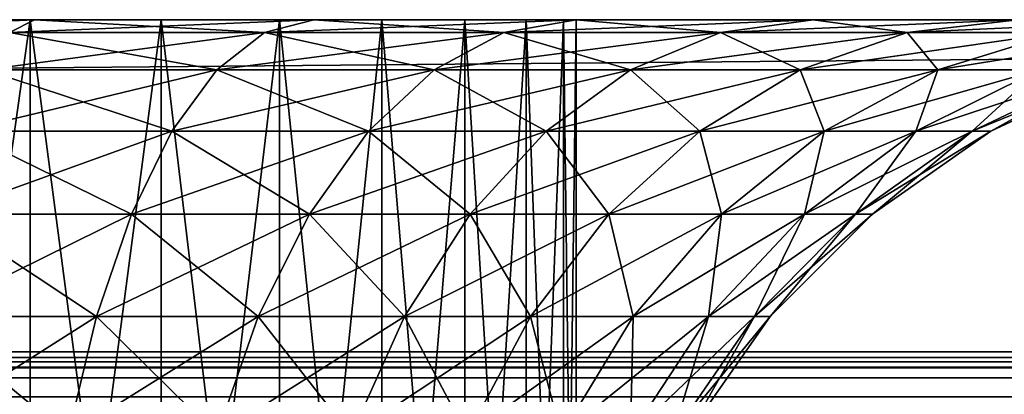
# Model space of a CAD drawing. Extents: x 4 to 901, y 3 to 274.
# Tile 154 of 256: x 184.15 to 184.743, y 274.085 to 274.31. Entities that reach past the tile are written whole.
import ezdxf

# ---------------------------------------------------------------- set-up
doc = ezdxf.new("R2010")
doc.units = 0

msp = doc.modelspace()

# ---------------------------------------------------------------- linework, layer by layer
for points in [[(187.484985, 273.709991, 40.199997), (118.484993, 273.709991, 40.199997), (187.484985, 274.309998, 40.199997)], [(187.484985, 274.309998, 40.199997), (118.484993, 273.709991, 40.199997), (118.484993, 274.309998, 40.199997)], [(118.484993, 273.709991, 72.699997), (187.484985, 273.709991, 72.699997), (118.484993, 274.309998, 72.699997)], [(118.484993, 274.309998, 72.699997), (187.484985, 273.709991, 72.699997), (187.484985, 274.309998, 72.699997)], [(187.484985, 274.309998, 72.699997), (183.984985, 274.309998, 67.199997), (118.484993, 274.309998, 72.699997)], [(118.484993, 274.309998, 40.199997), (121.984993, 274.309998, 45.699997), (187.484985, 274.309998, 40.199997)], [(184.484985, 274.309998, 46.699997), (183.984985, 274.309998, 46.199997), (121.484985, 274.309998, 46.699997)], [(184.484985, 274.309998, 46.699997), (121.484985, 274.309998, 46.699997), (184.484985, 274.309998, 66.199997)], [(184.484985, 274.309998, 66.199997), (121.484985, 274.309998, 46.699997), (121.484985, 274.309998, 66.199997)], [(184.484985, 274.309998, 66.199997), (121.484985, 274.309998, 66.199997), (121.984993, 274.309998, 66.699997)], [(121.984993, 274.309998, 66.699997), (183.984985, 274.309998, 66.699997), (184.484985, 274.309998, 66.199997)], [(187.484985, 274.309998, 40.199997), (121.984993, 274.309998, 45.699997), (183.984985, 274.309998, 45.699997)], [(184.477386, 274.309998, 46.613174), (184.454834, 274.309998, 46.528988), (183.984985, 274.309998, 46.199997)], [(184.454834, 274.309998, 46.528988), (184.417999, 274.309998, 46.449997), (183.984985, 274.309998, 46.199997)], [(183.984985, 274.309998, 46.199997), (184.417999, 274.309998, 46.449997), (184.368011, 274.309998, 46.378605)], [(183.984985, 274.309998, 46.199997), (184.368011, 274.309998, 46.378605), (184.306381, 274.309998, 46.316975)], [(184.306381, 274.309998, 46.316975), (184.234985, 274.309998, 46.266987), (183.984985, 274.309998, 46.199997)], [(183.984985, 274.309998, 46.199997), (184.234985, 274.309998, 46.266987), (184.156006, 274.309998, 46.230152)], [(183.984985, 274.309998, 46.199997), (184.156006, 274.309998, 46.230152), (184.071808, 274.309998, 46.207596)], [(184.484985, 274.309998, 66.199997), (183.984985, 274.309998, 66.699997), (184.071808, 274.309998, 66.692398)], [(184.477386, 274.309998, 46.613174), (183.984985, 274.309998, 46.199997), (184.484985, 274.309998, 46.699997)], [(187.484985, 274.309998, 72.699997), (184.15863, 274.309998, 67.184807), (183.984985, 274.309998, 67.199997)], [(187.484985, 274.309998, 40.199997), (183.984985, 274.309998, 45.699997), (184.15863, 274.309998, 45.715191)], [(184.143555, 274.302399, 67.099304), (183.984985, 274.302399, 67.113174), (184.15863, 274.309998, 67.184807)], [(184.15863, 274.309998, 67.184807), (183.984985, 274.302399, 67.113174), (183.984985, 274.309998, 67.199997)], [(184.143555, 274.302399, 45.800694), (184.15863, 274.309998, 45.715191), (183.984985, 274.309998, 45.699997)], [(184.071808, 274.309998, 66.692398), (184.071808, 273.709991, 66.692398), (184.156006, 273.709991, 66.669846)], [(184.071808, 274.309998, 66.692398), (184.156006, 273.709991, 66.669846), (184.156006, 274.309998, 66.669846)], [(184.156006, 274.309998, 46.230152), (184.156006, 273.709991, 46.230152), (184.071808, 273.709991, 46.207596)], [(184.156006, 274.309998, 46.230152), (184.071808, 273.709991, 46.207596), (184.071808, 274.309998, 46.207596)], [(184.484985, 274.309998, 66.199997), (184.071808, 274.309998, 66.692398), (184.156006, 274.309998, 66.669846)], [(184.297318, 274.302399, 67.058105), (184.143555, 274.302399, 67.099304), (184.327011, 274.309998, 67.139694)], [(184.327011, 274.309998, 67.139694), (184.143555, 274.302399, 67.099304), (184.15863, 274.309998, 67.184807)], [(184.143555, 274.302399, 45.800694), (184.297318, 274.302399, 45.841892), (184.15863, 274.309998, 45.715191)], [(184.156006, 274.309998, 66.669846), (184.156006, 273.709991, 66.669846), (184.234985, 273.709991, 66.633011)], [(184.156006, 274.309998, 66.669846), (184.234985, 273.709991, 66.633011), (184.234985, 274.309998, 66.633011)], [(184.234985, 274.309998, 46.266987), (184.234985, 273.709991, 46.266987), (184.156006, 273.709991, 46.230152)], [(184.234985, 274.309998, 46.266987), (184.156006, 273.709991, 46.230152), (184.156006, 274.309998, 46.230152)], [(184.156006, 274.309998, 66.669846), (184.234985, 274.309998, 66.633011), (184.484985, 274.309998, 66.199997)], [(184.327011, 274.309998, 67.139694), (184.15863, 274.309998, 67.184807), (187.484985, 274.309998, 72.699997)], [(184.15863, 274.309998, 45.715191), (184.327011, 274.309998, 45.760307), (187.484985, 274.309998, 40.199997)], [(184.15863, 274.309998, 45.715191), (184.297318, 274.302399, 45.841892), (184.327011, 274.309998, 45.760307)], [(184.234985, 274.309998, 66.633011), (184.234985, 273.709991, 66.633011), (184.306381, 273.709991, 66.583023)], [(184.234985, 274.309998, 66.633011), (184.306381, 273.709991, 66.583023), (184.306381, 274.309998, 66.583023)], [(184.306381, 274.309998, 46.316975), (184.306381, 273.709991, 46.316975), (184.234985, 273.709991, 46.266987)], [(184.306381, 274.309998, 46.316975), (184.234985, 273.709991, 46.266987), (184.234985, 274.309998, 46.266987)], [(184.484985, 274.309998, 66.199997), (184.234985, 274.309998, 66.633011), (184.306381, 274.309998, 66.583023)], [(184.441574, 274.302399, 66.990829), (184.297318, 274.302399, 67.058105), (184.484985, 274.309998, 67.066025)], [(184.484985, 274.309998, 67.066025), (184.297318, 274.302399, 67.058105), (184.327011, 274.309998, 67.139694)], [(184.297318, 274.302399, 45.841892), (184.441574, 274.302399, 45.909164), (184.327011, 274.309998, 45.760307)], [(184.306381, 274.309998, 66.583023), (184.306381, 273.709991, 66.583023), (184.368011, 273.709991, 66.521393)], [(184.306381, 274.309998, 66.583023), (184.368011, 273.709991, 66.521393), (184.368011, 274.309998, 66.521393)], [(184.368011, 274.309998, 46.378605), (184.368011, 273.709991, 46.378605), (184.306381, 273.709991, 46.316975)], [(184.368011, 274.309998, 46.378605), (184.306381, 273.709991, 46.316975), (184.306381, 274.309998, 46.316975)], [(184.484985, 274.309998, 66.199997), (184.306381, 274.309998, 66.583023), (184.368011, 274.309998, 66.521393)], [(184.327011, 274.309998, 67.139694), (187.484985, 274.309998, 72.699997), (184.484985, 274.309998, 67.066025)], [(187.484985, 274.309998, 40.199997), (184.327011, 274.309998, 45.760307), (184.484985, 274.309998, 45.833973)], [(184.327011, 274.309998, 45.760307), (184.441574, 274.302399, 45.909164), (184.484985, 274.309998, 45.833973)], [(184.368011, 274.309998, 66.521393), (184.368011, 273.709991, 66.521393), (184.417999, 273.709991, 66.449997)], [(184.368011, 274.309998, 66.521393), (184.417999, 273.709991, 66.449997), (184.417999, 274.309998, 66.449997)], [(184.417999, 274.309998, 46.449997), (184.417999, 273.709991, 46.449997), (184.368011, 273.709991, 46.378605)], [(184.417999, 274.309998, 46.449997), (184.368011, 273.709991, 46.378605), (184.368011, 274.309998, 46.378605)], [(184.368011, 274.309998, 66.521393), (184.417999, 274.309998, 66.449997), (184.484985, 274.309998, 66.199997)], [(184.417999, 274.309998, 66.449997), (184.417999, 273.709991, 66.449997), (184.454834, 273.709991, 66.37101)], [(184.417999, 274.309998, 66.449997), (184.454834, 273.709991, 66.37101), (184.454834, 274.309998, 66.37101)], [(184.454834, 274.309998, 46.528988), (184.454834, 273.709991, 46.528988), (184.417999, 273.709991, 46.449997)], [(184.454834, 274.309998, 46.528988), (184.417999, 273.709991, 46.449997), (184.417999, 274.309998, 46.449997)], [(184.484985, 274.309998, 66.199997), (184.417999, 274.309998, 66.449997), (184.454834, 274.309998, 66.37101)], [(184.57196, 274.302399, 66.899529), (184.441574, 274.302399, 66.990829), (184.627777, 274.309998, 66.966042)], [(184.627777, 274.309998, 66.966042), (184.441574, 274.302399, 66.990829), (184.484985, 274.309998, 67.066025)], [(184.441574, 274.302399, 45.909164), (184.57196, 274.302399, 46.000465), (184.484985, 274.309998, 45.833973)], [(184.454834, 274.309998, 66.37101), (184.454834, 273.709991, 66.37101), (184.477386, 273.709991, 66.286819)], [(184.454834, 274.309998, 66.37101), (184.477386, 273.709991, 66.286819), (184.477386, 274.309998, 66.286819)], [(184.477386, 274.309998, 46.613174), (184.477386, 273.709991, 46.613174), (184.454834, 273.709991, 46.528988)], [(184.477386, 274.309998, 46.613174), (184.454834, 273.709991, 46.528988), (184.454834, 274.309998, 46.528988)], [(184.484985, 274.309998, 66.199997), (184.454834, 274.309998, 66.37101), (184.477386, 274.309998, 66.286819)], [(184.477386, 274.309998, 66.286819), (184.477386, 273.709991, 66.286819), (184.484985, 273.709991, 66.199997)], [(184.477386, 274.309998, 66.286819), (184.484985, 273.709991, 66.199997), (184.484985, 274.309998, 66.199997)], [(184.484985, 274.309998, 46.699997), (184.484985, 273.709991, 46.699997), (184.477386, 273.709991, 46.613174)], [(184.484985, 274.309998, 46.699997), (184.477386, 273.709991, 46.613174), (184.477386, 274.309998, 46.613174)], [(184.484985, 273.709991, 66.199997), (184.484985, 273.709991, 46.699997), (184.484985, 274.309998, 66.199997)], [(184.484985, 274.309998, 66.199997), (184.484985, 273.709991, 46.699997), (184.484985, 274.309998, 46.699997)], [(184.484985, 274.309998, 67.066025), (187.484985, 274.309998, 72.699997), (188.005936, 274.309998, 72.654419)], [(184.484985, 274.309998, 67.066025), (188.005936, 274.309998, 72.654419), (184.627777, 274.309998, 66.966042)], [(187.484985, 274.309998, 40.199997), (184.484985, 274.309998, 45.833973), (188.005936, 274.309998, 40.245575)], [(188.005936, 274.309998, 40.245575), (184.484985, 274.309998, 45.833973), (184.627777, 274.309998, 45.933952)], [(184.484985, 274.309998, 45.833973), (184.57196, 274.302399, 46.000465), (184.627777, 274.309998, 45.933952)], [(184.684525, 274.302399, 66.78698), (184.57196, 274.302399, 66.899529), (184.751038, 274.309998, 66.842789)], [(184.751038, 274.309998, 66.842789), (184.57196, 274.302399, 66.899529), (184.627777, 274.309998, 66.966042)], [(184.57196, 274.302399, 46.000465), (184.684525, 274.302399, 46.113018), (184.627777, 274.309998, 45.933952)], [(184.751038, 274.309998, 66.842789), (184.627777, 274.309998, 66.966042), (188.984985, 274.309998, 72.298073)], [(184.627777, 274.309998, 66.966042), (188.005936, 274.309998, 72.654419), (188.511047, 274.309998, 72.519073)], [(184.627777, 274.309998, 66.966042), (188.511047, 274.309998, 72.519073), (188.984985, 274.309998, 72.298073)], [(188.984985, 274.309998, 40.601921), (184.627777, 274.309998, 45.933952), (189.413345, 274.309998, 40.901863)], [(189.413345, 274.309998, 40.901863), (184.627777, 274.309998, 45.933952), (184.751038, 274.309998, 46.057209)], [(188.005936, 274.309998, 40.245575), (184.627777, 274.309998, 45.933952), (188.511047, 274.309998, 40.38092)], [(188.511047, 274.309998, 40.38092), (184.627777, 274.309998, 45.933952), (188.984985, 274.309998, 40.601921)], [(184.627777, 274.309998, 45.933952), (184.684525, 274.302399, 46.113018), (184.751038, 274.309998, 46.057209)], [(184.775818, 274.302399, 66.656586), (184.684525, 274.302399, 66.78698), (184.851013, 274.309998, 66.699997)], [(184.851013, 274.309998, 66.699997), (184.684525, 274.302399, 66.78698), (184.751038, 274.309998, 66.842789)], [(184.684525, 274.302399, 46.113018), (184.775818, 274.302399, 46.243412), (184.751038, 274.309998, 46.057209)], [(184.268524, 274.279816, 66.978996), (184.128937, 274.279816, 67.016396), (184.297318, 274.302399, 67.058105)], [(184.297318, 274.302399, 67.058105), (184.128937, 274.279816, 67.016396), (184.143555, 274.302399, 67.099304)], [(184.128937, 274.279816, 45.883602), (184.268524, 274.279816, 45.921001), (184.143555, 274.302399, 45.800694)], [(184.143555, 274.302399, 45.800694), (184.268524, 274.279816, 45.921001), (184.297318, 274.302399, 45.841892)], [(184.399475, 274.279816, 66.917923), (184.268524, 274.279816, 66.978996), (184.441574, 274.302399, 66.990829)], [(184.441574, 274.302399, 66.990829), (184.268524, 274.279816, 66.978996), (184.297318, 274.302399, 67.058105)], [(184.268524, 274.279816, 45.921001), (184.399475, 274.279816, 45.982071), (184.297318, 274.302399, 45.841892)], [(184.297318, 274.302399, 45.841892), (184.399475, 274.279816, 45.982071), (184.441574, 274.302399, 45.909164)], [(184.517853, 274.279816, 66.835037), (184.399475, 274.279816, 66.917923), (184.57196, 274.302399, 66.899529)], [(184.57196, 274.302399, 66.899529), (184.399475, 274.279816, 66.917923), (184.441574, 274.302399, 66.990829)], [(184.399475, 274.279816, 45.982071), (184.517853, 274.279816, 46.064957), (184.441574, 274.302399, 45.909164)], [(184.441574, 274.302399, 45.909164), (184.517853, 274.279816, 46.064957), (184.57196, 274.302399, 46.000465)], [(184.620026, 274.279816, 66.732864), (184.517853, 274.279816, 66.835037), (184.684525, 274.302399, 66.78698)], [(184.684525, 274.302399, 66.78698), (184.517853, 274.279816, 66.835037), (184.57196, 274.302399, 66.899529)], [(184.517853, 274.279816, 46.064957), (184.620026, 274.279816, 46.167133), (184.57196, 274.302399, 46.000465)], [(184.57196, 274.302399, 46.000465), (184.620026, 274.279816, 46.167133), (184.684525, 274.302399, 46.113018)], [(184.702911, 274.279816, 66.614494), (184.620026, 274.279816, 66.732864), (184.775818, 274.302399, 66.656586)], [(184.775818, 274.302399, 66.656586), (184.620026, 274.279816, 66.732864), (184.684525, 274.302399, 66.78698)], [(184.620026, 274.279816, 46.167133), (184.702911, 274.279816, 46.285503), (184.684525, 274.302399, 46.113018)], [(184.684525, 274.302399, 46.113018), (184.702911, 274.279816, 46.285503), (184.775818, 274.302399, 46.243412)], [(184.763977, 274.279816, 66.483528), (184.702911, 274.279816, 66.614494), (184.843094, 274.302399, 66.512321)], [(184.843094, 274.302399, 66.512321), (184.702911, 274.279816, 66.614494), (184.775818, 274.302399, 66.656586)], [(184.702911, 274.279816, 46.285503), (184.763977, 274.279816, 46.416466), (184.775818, 274.302399, 46.243412)], [(184.241501, 274.242981, 66.90477), (184.115219, 274.242981, 66.938606), (184.268524, 274.279816, 66.978996)], [(184.268524, 274.279816, 66.978996), (184.115219, 274.242981, 66.938606), (184.128937, 274.279816, 67.016396)], [(184.115219, 274.242981, 45.961391), (184.241501, 274.242981, 45.995228), (184.128937, 274.279816, 45.883602)], [(184.128937, 274.279816, 45.883602), (184.241501, 274.242981, 45.995228), (184.268524, 274.279816, 45.921001)], [(184.359985, 274.242981, 66.849518), (184.241501, 274.242981, 66.90477), (184.399475, 274.279816, 66.917923)], [(184.399475, 274.279816, 66.917923), (184.241501, 274.242981, 66.90477), (184.268524, 274.279816, 66.978996)], [(184.241501, 274.242981, 45.995228), (184.359985, 274.242981, 46.05048), (184.268524, 274.279816, 45.921001)], [(184.268524, 274.279816, 45.921001), (184.359985, 274.242981, 46.05048), (184.399475, 274.279816, 45.982071)], [(184.467072, 274.242981, 66.774529), (184.359985, 274.242981, 66.849518), (184.517853, 274.279816, 66.835037)], [(184.517853, 274.279816, 66.835037), (184.359985, 274.242981, 66.849518), (184.399475, 274.279816, 66.917923)], [(184.359985, 274.242981, 46.05048), (184.467072, 274.242981, 46.125465), (184.399475, 274.279816, 45.982071)], [(184.399475, 274.279816, 45.982071), (184.467072, 274.242981, 46.125465), (184.517853, 274.279816, 46.064957)], [(184.559525, 274.242981, 66.682091), (184.467072, 274.242981, 66.774529), (184.620026, 274.279816, 66.732864)], [(184.620026, 274.279816, 66.732864), (184.467072, 274.242981, 66.774529), (184.517853, 274.279816, 66.835037)], [(184.467072, 274.242981, 46.125465), (184.559525, 274.242981, 46.217907), (184.517853, 274.279816, 46.064957)], [(184.517853, 274.279816, 46.064957), (184.559525, 274.242981, 46.217907), (184.620026, 274.279816, 46.167133)], [(184.634506, 274.242981, 66.574997), (184.559525, 274.242981, 66.682091), (184.702911, 274.279816, 66.614494)], [(184.702911, 274.279816, 66.614494), (184.559525, 274.242981, 66.682091), (184.620026, 274.279816, 66.732864)], [(184.559525, 274.242981, 46.217907), (184.634506, 274.242981, 46.324997), (184.620026, 274.279816, 46.167133)], [(184.620026, 274.279816, 46.167133), (184.634506, 274.242981, 46.324997), (184.702911, 274.279816, 46.285503)], [(184.689758, 274.242981, 66.456512), (184.634506, 274.242981, 66.574997), (184.763977, 274.279816, 66.483528)], [(184.763977, 274.279816, 66.483528), (184.634506, 274.242981, 66.574997), (184.702911, 274.279816, 66.614494)], [(184.634506, 274.242981, 46.324997), (184.689758, 274.242981, 46.443481), (184.702911, 274.279816, 46.285503)], [(184.723587, 274.242981, 66.330231), (184.689758, 274.242981, 66.456512), (184.801392, 274.279816, 66.343948)], [(184.801392, 274.279816, 66.343948), (184.689758, 274.242981, 66.456512), (184.763977, 274.279816, 66.483528)], [(184.702911, 274.279816, 46.285503), (184.689758, 274.242981, 46.443481), (184.763977, 274.279816, 46.416466)], [(184.689758, 274.242981, 46.443481), (184.723587, 274.242981, 46.569763), (184.763977, 274.279816, 46.416466)], [(184.734985, 274.242981, 66.199997), (184.723587, 274.242981, 66.330231), (184.81398, 274.279816, 66.199997)], [(184.81398, 274.279816, 66.199997), (184.723587, 274.242981, 66.330231), (184.801392, 274.279816, 66.343948)], [(184.763977, 274.279816, 46.416466), (184.723587, 274.242981, 46.569763), (184.801392, 274.279816, 46.556046)], [(184.723587, 274.242981, 46.569763), (184.734985, 274.242981, 46.699997), (184.801392, 274.279816, 46.556046)], [(184.734985, 274.242981, 46.699997), (184.734985, 274.242981, 66.199997), (184.81398, 274.279816, 66.199997)], [(184.734985, 274.242981, 46.699997), (184.81398, 274.279816, 66.199997), (184.81398, 274.279816, 46.699997)], [(184.801392, 274.279816, 46.556046), (184.734985, 274.242981, 46.699997), (184.81398, 274.279816, 46.699997)], [(184.217087, 274.192993, 66.837677), (184.102829, 274.192993, 66.868294), (184.241501, 274.242981, 66.90477)], [(184.241501, 274.242981, 66.90477), (184.102829, 274.192993, 66.868294), (184.115219, 274.242981, 66.938606)], [(184.102829, 274.192993, 46.0317), (184.217087, 274.192993, 46.062317), (184.115219, 274.242981, 45.961391)], [(184.115219, 274.242981, 45.961391), (184.217087, 274.192993, 46.062317), (184.241501, 274.242981, 45.995228)], [(184.324295, 274.192993, 66.787689), (184.217087, 274.192993, 66.837677), (184.359985, 274.242981, 66.849518)], [(184.359985, 274.242981, 66.849518), (184.217087, 274.192993, 66.837677), (184.241501, 274.242981, 66.90477)], [(184.217087, 274.192993, 46.062317), (184.324295, 274.192993, 46.112309), (184.241501, 274.242981, 45.995228)], [(184.241501, 274.242981, 45.995228), (184.324295, 274.192993, 46.112309), (184.359985, 274.242981, 46.05048)], [(184.421188, 274.192993, 66.719841), (184.324295, 274.192993, 66.787689), (184.467072, 274.242981, 66.774529)], [(184.467072, 274.242981, 66.774529), (184.324295, 274.192993, 66.787689), (184.359985, 274.242981, 66.849518)], [(184.324295, 274.192993, 46.112309), (184.421188, 274.192993, 46.180157), (184.359985, 274.242981, 46.05048)], [(184.359985, 274.242981, 46.05048), (184.421188, 274.192993, 46.180157), (184.467072, 274.242981, 46.125465)], [(184.504837, 274.192993, 66.6362), (184.421188, 274.192993, 66.719841), (184.559525, 274.242981, 66.682091)], [(184.559525, 274.242981, 66.682091), (184.421188, 274.192993, 66.719841), (184.467072, 274.242981, 66.774529)], [(184.421188, 274.192993, 46.180157), (184.504837, 274.192993, 46.263798), (184.467072, 274.242981, 46.125465)], [(184.467072, 274.242981, 46.125465), (184.504837, 274.192993, 46.263798), (184.559525, 274.242981, 46.217907)], [(184.572678, 274.192993, 66.539299), (184.504837, 274.192993, 66.6362), (184.634506, 274.242981, 66.574997)], [(184.634506, 274.242981, 66.574997), (184.504837, 274.192993, 66.6362), (184.559525, 274.242981, 66.682091)], [(184.504837, 274.192993, 46.263798), (184.572678, 274.192993, 46.360695), (184.559525, 274.242981, 46.217907)], [(184.559525, 274.242981, 46.217907), (184.572678, 274.192993, 46.360695), (184.634506, 274.242981, 46.324997)], [(184.622665, 274.192993, 66.432098), (184.572678, 274.192993, 66.539299), (184.689758, 274.242981, 66.456512)], [(184.689758, 274.242981, 66.456512), (184.572678, 274.192993, 66.539299), (184.634506, 274.242981, 66.574997)], [(184.572678, 274.192993, 46.360695), (184.622665, 274.192993, 46.467899), (184.634506, 274.242981, 46.324997)], [(184.65329, 274.192993, 66.317833), (184.622665, 274.192993, 66.432098), (184.723587, 274.242981, 66.330231)], [(184.723587, 274.242981, 66.330231), (184.622665, 274.192993, 66.432098), (184.689758, 274.242981, 66.456512)], [(184.634506, 274.242981, 46.324997), (184.622665, 274.192993, 46.467899), (184.689758, 274.242981, 46.443481)], [(184.622665, 274.192993, 46.467899), (184.65329, 274.192993, 46.582161), (184.689758, 274.242981, 46.443481)], [(184.663589, 274.192993, 66.199997), (184.65329, 274.192993, 66.317833), (184.734985, 274.242981, 66.199997)], [(184.734985, 274.242981, 66.199997), (184.65329, 274.192993, 66.317833), (184.723587, 274.242981, 66.330231)], [(184.689758, 274.242981, 46.443481), (184.65329, 274.192993, 46.582161), (184.723587, 274.242981, 46.569763)], [(184.65329, 274.192993, 46.582161), (184.663589, 274.192993, 46.699997), (184.723587, 274.242981, 46.569763)], [(184.663589, 274.192993, 46.699997), (184.663589, 274.192993, 66.199997), (184.734985, 274.242981, 66.199997)], [(184.663589, 274.192993, 46.699997), (184.734985, 274.242981, 66.199997), (184.734985, 274.242981, 46.699997)], [(184.723587, 274.242981, 46.569763), (184.663589, 274.192993, 46.699997), (184.734985, 274.242981, 46.699997)], [(184.196014, 274.131378, 66.77977), (184.092133, 274.131378, 66.807602), (184.217087, 274.192993, 66.837677)], [(184.217087, 274.192993, 66.837677), (184.092133, 274.131378, 66.807602), (184.102829, 274.192993, 66.868294)], [(184.092133, 274.131378, 46.092392), (184.196014, 274.131378, 46.120228), (184.102829, 274.192993, 46.0317)], [(184.102829, 274.192993, 46.0317), (184.196014, 274.131378, 46.120228), (184.217087, 274.192993, 46.062317)], [(184.293472, 274.131378, 66.734314), (184.196014, 274.131378, 66.77977), (184.324295, 274.192993, 66.787689)], [(184.324295, 274.192993, 66.787689), (184.196014, 274.131378, 66.77977), (184.217087, 274.192993, 66.837677)], [(184.196014, 274.131378, 46.120228), (184.293472, 274.131378, 46.16568), (184.217087, 274.192993, 46.062317)], [(184.217087, 274.192993, 46.062317), (184.293472, 274.131378, 46.16568), (184.324295, 274.192993, 46.112309)], [(184.381577, 274.131378, 66.67263), (184.293472, 274.131378, 66.734314), (184.421188, 274.192993, 66.719841)], [(184.421188, 274.192993, 66.719841), (184.293472, 274.131378, 66.734314), (184.324295, 274.192993, 66.787689)], [(184.293472, 274.131378, 46.16568), (184.381577, 274.131378, 46.227367), (184.324295, 274.192993, 46.112309)], [(184.324295, 274.192993, 46.112309), (184.381577, 274.131378, 46.227367), (184.421188, 274.192993, 46.180157)], [(184.457626, 274.131378, 66.596581), (184.381577, 274.131378, 66.67263), (184.504837, 274.192993, 66.6362)], [(184.504837, 274.192993, 66.6362), (184.381577, 274.131378, 66.67263), (184.421188, 274.192993, 66.719841)], [(184.381577, 274.131378, 46.227367), (184.457626, 274.131378, 46.303413), (184.421188, 274.192993, 46.180157)], [(184.421188, 274.192993, 46.180157), (184.457626, 274.131378, 46.303413), (184.504837, 274.192993, 46.263798)], [(184.519302, 274.131378, 66.508484), (184.457626, 274.131378, 66.596581), (184.572678, 274.192993, 66.539299)], [(184.572678, 274.192993, 66.539299), (184.457626, 274.131378, 66.596581), (184.504837, 274.192993, 66.6362)], [(184.457626, 274.131378, 46.303413), (184.519302, 274.131378, 46.39151), (184.504837, 274.192993, 46.263798)], [(184.504837, 274.192993, 46.263798), (184.519302, 274.131378, 46.39151), (184.572678, 274.192993, 46.360695)], [(184.564758, 274.131378, 66.411018), (184.519302, 274.131378, 66.508484), (184.622665, 274.192993, 66.432098)], [(184.622665, 274.192993, 66.432098), (184.519302, 274.131378, 66.508484), (184.572678, 274.192993, 66.539299)], [(184.519302, 274.131378, 46.39151), (184.564758, 274.131378, 46.488979), (184.572678, 274.192993, 46.360695)], [(184.59259, 274.131378, 66.307137), (184.564758, 274.131378, 66.411018), (184.65329, 274.192993, 66.317833)], [(184.65329, 274.192993, 66.317833), (184.564758, 274.131378, 66.411018), (184.622665, 274.192993, 66.432098)], [(184.572678, 274.192993, 46.360695), (184.564758, 274.131378, 46.488979), (184.622665, 274.192993, 46.467899)], [(184.564758, 274.131378, 46.488979), (184.59259, 274.131378, 46.592861), (184.622665, 274.192993, 46.467899)], [(184.601974, 274.131378, 66.199997), (184.59259, 274.131378, 66.307137), (184.663589, 274.192993, 66.199997)], [(184.663589, 274.192993, 66.199997), (184.59259, 274.131378, 66.307137), (184.65329, 274.192993, 66.317833)], [(184.622665, 274.192993, 46.467899), (184.59259, 274.131378, 46.592861), (184.65329, 274.192993, 46.582161)], [(184.59259, 274.131378, 46.592861), (184.601974, 274.131378, 46.699997), (184.65329, 274.192993, 46.582161)], [(184.601974, 274.131378, 46.699997), (184.601974, 274.131378, 66.199997), (184.663589, 274.192993, 66.199997)], [(184.601974, 274.131378, 46.699997), (184.663589, 274.192993, 66.199997), (184.663589, 274.192993, 46.699997)], [(184.65329, 274.192993, 46.582161), (184.601974, 274.131378, 46.699997), (184.663589, 274.192993, 46.699997)], [(184.178909, 274.059998, 66.732796), (184.08345, 274.059998, 66.758369), (184.196014, 274.131378, 66.77977)], [(184.196014, 274.131378, 66.77977), (184.08345, 274.059998, 66.758369), (184.092133, 274.131378, 66.807602)], [(184.08345, 274.059998, 46.141624), (184.178909, 274.059998, 46.167206), (184.092133, 274.131378, 46.092392)], [(184.092133, 274.131378, 46.092392), (184.178909, 274.059998, 46.167206), (184.196014, 274.131378, 46.120228)], [(184.268478, 274.059998, 66.691025), (184.178909, 274.059998, 66.732796), (184.293472, 274.131378, 66.734314)], [(184.293472, 274.131378, 66.734314), (184.178909, 274.059998, 66.732796), (184.196014, 274.131378, 66.77977)], [(184.178909, 274.059998, 46.167206), (184.268478, 274.059998, 46.208973), (184.196014, 274.131378, 46.120228)], [(184.196014, 274.131378, 46.120228), (184.268478, 274.059998, 46.208973), (184.293472, 274.131378, 46.16568)], [(184.349442, 274.059998, 66.634338), (184.268478, 274.059998, 66.691025), (184.381577, 274.131378, 66.67263)], [(184.381577, 274.131378, 66.67263), (184.268478, 274.059998, 66.691025), (184.293472, 274.131378, 66.734314)], [(184.268478, 274.059998, 46.208973), (184.349442, 274.059998, 46.265659), (184.293472, 274.131378, 46.16568)], [(184.293472, 274.131378, 46.16568), (184.349442, 274.059998, 46.265659), (184.381577, 274.131378, 46.227367)], [(184.419327, 274.059998, 66.564453), (184.349442, 274.059998, 66.634338), (184.457626, 274.131378, 66.596581)], [(184.457626, 274.131378, 66.596581), (184.349442, 274.059998, 66.634338), (184.381577, 274.131378, 66.67263)], [(184.349442, 274.059998, 46.265659), (184.419327, 274.059998, 46.335545), (184.381577, 274.131378, 46.227367)], [(184.381577, 274.131378, 46.227367), (184.419327, 274.059998, 46.335545), (184.457626, 274.131378, 46.303413)], [(184.476013, 274.059998, 66.48349), (184.419327, 274.059998, 66.564453), (184.519302, 274.131378, 66.508484)], [(184.519302, 274.131378, 66.508484), (184.419327, 274.059998, 66.564453), (184.457626, 274.131378, 66.596581)], [(184.419327, 274.059998, 46.335545), (184.476013, 274.059998, 46.416504), (184.457626, 274.131378, 46.303413)], [(184.457626, 274.131378, 46.303413), (184.476013, 274.059998, 46.416504), (184.519302, 274.131378, 46.39151)], [(184.517776, 274.059998, 66.393921), (184.476013, 274.059998, 66.48349), (184.564758, 274.131378, 66.411018)], [(184.564758, 274.131378, 66.411018), (184.476013, 274.059998, 66.48349), (184.519302, 274.131378, 66.508484)], [(184.476013, 274.059998, 46.416504), (184.517776, 274.059998, 46.506077), (184.519302, 274.131378, 46.39151)], [(184.543365, 274.059998, 66.298454), (184.517776, 274.059998, 66.393921), (184.59259, 274.131378, 66.307137)], [(184.59259, 274.131378, 66.307137), (184.517776, 274.059998, 66.393921), (184.564758, 274.131378, 66.411018)], [(184.519302, 274.131378, 46.39151), (184.517776, 274.059998, 46.506077), (184.564758, 274.131378, 46.488979)], [(184.517776, 274.059998, 46.506077), (184.543365, 274.059998, 46.601543), (184.564758, 274.131378, 46.488979)], [(184.551971, 274.059998, 66.199997), (184.543365, 274.059998, 66.298454), (184.601974, 274.131378, 66.199997)], [(184.601974, 274.131378, 66.199997), (184.543365, 274.059998, 66.298454), (184.59259, 274.131378, 66.307137)], [(184.564758, 274.131378, 46.488979), (184.543365, 274.059998, 46.601543), (184.59259, 274.131378, 46.592861)], [(184.543365, 274.059998, 46.601543), (184.551971, 274.059998, 46.699997), (184.59259, 274.131378, 46.592861)], [(184.551971, 274.059998, 46.699997), (184.551971, 274.059998, 66.199997), (184.601974, 274.131378, 66.199997)], [(184.551971, 274.059998, 46.699997), (184.601974, 274.131378, 66.199997), (184.601974, 274.131378, 46.699997)], [(184.59259, 274.131378, 46.592861), (184.551971, 274.059998, 46.699997), (184.601974, 274.131378, 46.699997)], [(860.042175, 274.090881, 101.054108), (45.988976, 274.102875, 101.149422), (46.084999, 274.109985, 101.300003)], [(45.988976, 274.102875, 240.250565), (860.051819, 274.08847, 240.360855), (859.884949, 274.109985, 240.099991)], [(45.988976, 274.102875, 240.250565), (859.884949, 274.109985, 240.099991), (46.084999, 274.109985, 240.099991)], [(859.884949, 274.109985, 101.300003), (46.084999, 274.109985, 101.300003), (859.884949, 274.109985, 240.099991)], [(859.884949, 274.109985, 240.099991), (46.084999, 274.109985, 101.300003), (46.084999, 274.109985, 240.099991)], [(860.042175, 274.090881, 101.054108), (46.084999, 274.109985, 101.300003), (859.884949, 274.109985, 101.300003)], [(45.892357, 274.081451, 100.999207), (45.988976, 274.102875, 101.149422), (860.042175, 274.090881, 101.054108)], [(45.900494, 274.083801, 240.388229), (860.156982, 274.053192, 240.522171), (45.988976, 274.102875, 240.250565)], [(860.156982, 274.053192, 240.522171), (860.051819, 274.08847, 240.360855), (45.988976, 274.102875, 240.250565)], [(860.156982, 274.053192, 100.877823), (45.892357, 274.081451, 100.999207), (860.042175, 274.090881, 101.054108)]]:
    msp.add_3dface(points)

doc.saveas('drawing.dxf')
